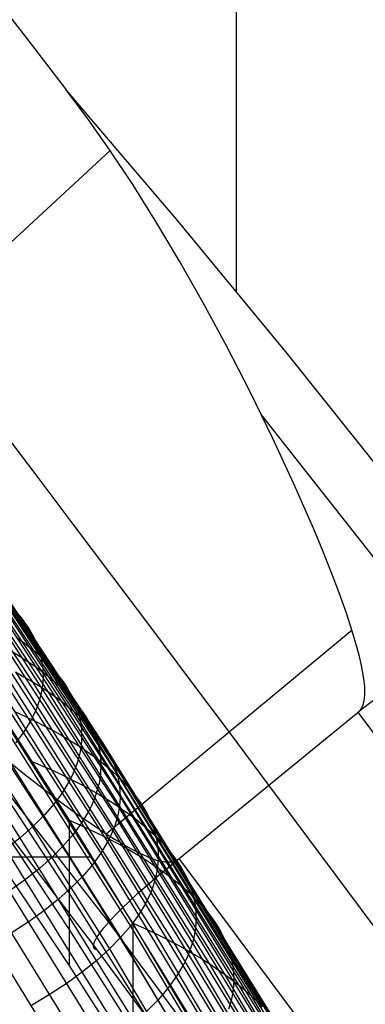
# Model space of a CAD drawing. Extents: x -260 to 296, y -277 to 294.
# Tile 207 of 241: x 217 to 223, y 107 to 124. Entities that reach past the tile are written whole.
import ezdxf

# ---------------------------------------------------------------- set-up
doc = ezdxf.new("R2010")
doc.units = 0
doc.layers.add('PREDEFINITO', color=7, linetype='CONTINUOUS')

msp = doc.modelspace()

# ---------------------------------------------------------------- linework, layer by layer
at = {"layer": 'PREDEFINITO'}
for p, q in [((220.464, 204.462, 756.034), (220.493, 119.588, 417.883)), ((216.466, 124.486, 419.574), (217.011, 123.777, 419.081)), ((217.011, 123.777, 419.081), (217.561, 123.06, 418.605)), ((219.487, 120.799, 418.126), (217.561, 123.06, 418.605)), ((217.931, 122.563, 418.294), (217.561, 123.06, 418.605)), ((218.314, 122.018, 417.974), (217.931, 122.563, 418.294)), ((218.319, 122.011, 417.97), (211.819, 116.006, 419.442)), ((218.708, 121.425, 417.649), (218.314, 122.018, 417.974)), ((219.11, 120.786, 417.323), (218.708, 121.425, 417.649)), ((219.518, 120.103, 417), (219.11, 120.786, 417.323)), ((221.379, 118.503, 417.673), (219.487, 120.799, 418.126)), ((219.927, 119.382, 416.683), (219.518, 120.103, 417)), ((220.335, 118.627, 416.377), (219.927, 119.382, 416.683)), ((220.735, 117.847, 416.086), (220.335, 118.627, 416.377)), ((223.235, 116.174, 417.243), (221.379, 118.503, 417.673)), ((213.647, 117.834, 406.923), (216.971, 112.844, 405.802)), ((213.906, 117.684, 407.423), (217.235, 112.677, 406.312)), ((221.123, 117.053, 415.815), (220.735, 117.847, 416.086)), ((214.141, 117.53, 407.939), (217.474, 112.506, 406.837)), ((214.352, 117.372, 408.469), (217.688, 112.332, 407.376)), ((224.123, 113.387, 415.218), (220.931, 117.451, 415.948)), ((214.538, 117.211, 409.012), (217.877, 112.155, 407.928)), ((217.022, 116.435, 417.244), (216.365, 117.302, 417.704)), ((214.699, 117.046, 409.569), (218.041, 111.975, 408.494)), ((221.491, 116.257, 415.566), (221.123, 117.053, 415.815)), ((214.835, 116.879, 410.138), (218.18, 111.793, 409.073)), ((215.033, 116.536, 411.31), (218.38, 111.422, 410.266)), ((215.094, 116.36, 411.913), (218.443, 111.233, 410.878)), ((217.683, 115.56, 416.811), (217.022, 116.435, 417.244)), ((215.13, 116.182, 412.525), (218.479, 111.042, 411.501)), ((221.833, 115.473, 415.345), (221.491, 116.257, 415.566)), ((215.14, 116.002, 413.147), (218.489, 110.85, 412.133)), ((215.125, 115.821, 413.777), (218.474, 110.657, 412.774)), ((215.085, 115.637, 414.415), (218.433, 110.462, 413.423)), ((218.35, 114.675, 416.406), (217.683, 115.56, 416.811)), ((221.989, 115.098, 415.248), (221.833, 115.473, 415.345)), ((215.019, 115.452, 415.06), (218.367, 110.267, 414.079)), ((214.929, 115.266, 415.712), (218.274, 110.071, 414.741)), ((214.813, 115.079, 416.369), (218.157, 109.875, 415.409)), ((222.139, 114.72, 415.155), (221.989, 115.098, 415.248)), ((219.021, 113.782, 416.031), (218.35, 114.675, 416.406)), ((222.271, 114.372, 415.074), (222.139, 114.72, 415.155)), ((215.026, 114.477, 404.381), (217.613, 110.449, 403.514)), ((222.396, 114.02, 414.998), (222.271, 114.372, 415.074)), ((218.712, 108.67, 402.91), (215.353, 113.975, 404.037)), ((216.716, 114.023, 408.914), (216.788, 113.935, 409.2)), ((222.497, 113.712, 414.936), (222.396, 114.02, 414.998)), ((217.613, 109.82, 405.668), (215.026, 113.808, 406.527)), ((215.348, 113.86, 416.835), (218.67, 108.618, 415.904)), ((216.788, 113.935, 409.2), (216.854, 113.846, 409.489)), ((216.854, 113.846, 409.489), (216.913, 113.757, 409.781)), ((219.696, 112.879, 415.685), (219.021, 113.782, 416.031)), ((215.182, 113.67, 417.503), (218.5, 108.42, 416.583)), ((216.699, 113.607, 406.787), (216.815, 113.523, 407.05)), ((216.913, 113.757, 409.781), (216.966, 113.667, 410.075)), ((216.966, 113.667, 410.075), (217.013, 113.577, 410.373)), ((222.498, 113.728, 414.937), (218.251, 110.204, 415.801)), ((222.544, 113.557, 414.906), (222.497, 113.712, 414.936)), ((214.991, 113.479, 418.176), (218.306, 108.223, 417.267)), ((216.815, 113.523, 407.05), (216.925, 113.438, 407.317)), ((216.925, 113.438, 407.317), (217.028, 113.353, 407.587)), ((217.013, 113.577, 410.373), (217.053, 113.486, 410.673)), ((217.053, 113.486, 410.673), (217.087, 113.394, 410.976)), ((222.588, 113.4, 414.878), (222.544, 113.557, 414.906)), ((216.037, 113.324, 404.369), (219.076, 108.501, 403.362)), ((216.643, 113.35, 405.911), (216.778, 113.268, 406.163)), ((216.778, 113.268, 406.163), (216.906, 113.184, 406.419)), ((217.028, 113.353, 407.587), (217.126, 113.266, 407.861)), ((217.087, 113.394, 410.976), (217.115, 113.302, 411.282)), ((217.115, 113.302, 411.282), (217.136, 113.21, 411.59)), ((217.126, 113.266, 407.861), (217.217, 113.179, 408.138)), ((222.62, 113.274, 414.857), (222.588, 113.4, 414.878)), ((222.649, 113.148, 414.836), (222.62, 113.274, 414.857)), ((217.613, 109.193, 407.822), (215.026, 113.14, 408.673)), ((216.372, 113.168, 404.831), (219.416, 108.328, 403.831)), ((216.906, 113.184, 406.419), (217.029, 113.1, 406.679)), ((217.029, 113.1, 406.679), (217.145, 113.015, 406.943)), ((217.136, 113.21, 411.59), (217.151, 113.117, 411.9)), ((217.151, 113.117, 411.9), (217.159, 113.023, 412.213)), ((217.217, 113.179, 408.138), (217.302, 113.091, 408.419)), ((217.302, 113.091, 408.419), (217.38, 113.002, 408.703)), ((222.675, 113.02, 414.817), (222.649, 113.148, 414.836)), ((216.684, 113.008, 405.309), (216.831, 112.926, 405.554)), ((216.684, 113.008, 405.309), (219.733, 108.152, 404.317)), ((216.831, 112.926, 405.554), (216.971, 112.844, 405.802)), ((217.145, 113.015, 406.943), (217.255, 112.93, 407.21)), ((217.162, 112.929, 412.528), (217.157, 112.835, 412.845)), ((217.159, 113.023, 412.213), (217.162, 112.929, 412.528)), ((217.255, 112.93, 407.21), (217.358, 112.843, 407.481)), ((217.38, 113.002, 408.703), (217.453, 112.913, 408.989)), ((222.697, 112.891, 414.8), (222.675, 113.02, 414.817)), ((216.971, 112.844, 405.802), (217.106, 112.761, 406.055)), ((216.971, 112.844, 405.802), (220.025, 107.972, 404.819)), ((217.106, 112.761, 406.055), (217.235, 112.677, 406.312)), ((217.157, 112.835, 412.845), (217.146, 112.74, 413.165)), ((217.358, 112.843, 407.481), (217.456, 112.756, 407.755)), ((217.453, 112.913, 408.989), (217.519, 112.823, 409.279)), ((217.456, 112.756, 407.755), (217.547, 112.668, 408.033)), ((217.519, 112.823, 409.279), (217.578, 112.732, 409.572)), ((220.376, 111.968, 415.369), (219.696, 112.879, 415.685)), ((222.703, 112.846, 414.794), (222.697, 112.891, 414.8)), ((222.709, 112.8, 414.788), (222.703, 112.846, 414.794)), ((222.713, 112.755, 414.783), (222.709, 112.8, 414.788)), ((222.715, 112.732, 414.78), (222.713, 112.755, 414.783)), ((217.129, 112.645, 413.486), (217.106, 112.55, 413.809)), ((217.146, 112.74, 413.165), (217.129, 112.645, 413.486)), ((217.235, 112.677, 406.312), (217.357, 112.592, 406.572)), ((217.235, 112.677, 406.312), (220.292, 107.789, 405.337)), ((217.357, 112.592, 406.572), (217.474, 112.506, 406.837)), ((217.547, 112.668, 408.033), (217.632, 112.579, 408.314)), ((217.578, 112.732, 409.572), (217.631, 112.641, 409.868)), ((217.631, 112.641, 409.868), (217.678, 112.549, 410.166)), ((217.632, 112.579, 408.314), (217.711, 112.49, 408.598)), ((222.711, 112.57, 414.767), (222.714, 112.593, 414.768)), ((222.714, 112.593, 414.768), (222.715, 112.616, 414.77)), ((222.716, 112.709, 414.778), (222.715, 112.732, 414.78)), ((222.715, 112.616, 414.77), (222.716, 112.64, 414.772)), ((222.717, 112.686, 414.776), (222.716, 112.709, 414.778)), ((222.716, 112.64, 414.772), (222.717, 112.663, 414.774)), ((222.717, 112.663, 414.774), (222.717, 112.686, 414.776)), ((217.613, 108.567, 409.977), (215.026, 112.472, 410.82)), ((218.296, 108.688, 416.383), (215.283, 112.542, 417.152)), ((217.076, 112.455, 414.134), (217.04, 112.359, 414.461)), ((217.106, 112.55, 413.809), (217.076, 112.455, 414.134)), ((217.474, 112.506, 406.837), (217.584, 112.419, 407.104)), ((217.474, 112.506, 406.837), (220.535, 107.604, 405.871)), ((217.584, 112.419, 407.104), (217.688, 112.332, 407.376)), ((217.678, 112.549, 410.166), (217.719, 112.457, 410.468)), ((217.711, 112.49, 408.598), (217.783, 112.399, 408.885)), ((217.719, 112.457, 410.468), (217.753, 112.364, 410.772)), ((222.669, 112.406, 414.764), (222.672, 112.413, 414.764)), ((222.672, 112.413, 414.764), (222.675, 112.42, 414.764)), ((222.675, 112.42, 414.764), (222.678, 112.427, 414.764)), ((222.678, 112.427, 414.764), (222.681, 112.434, 414.764)), ((222.681, 112.434, 414.764), (222.683, 112.441, 414.763)), ((222.683, 112.441, 414.763), (222.686, 112.448, 414.763)), ((222.686, 112.448, 414.763), (222.69, 112.463, 414.763)), ((222.69, 112.463, 414.763), (222.694, 112.478, 414.764)), ((222.694, 112.478, 414.764), (222.698, 112.493, 414.764)), ((222.698, 112.493, 414.764), (222.701, 112.508, 414.764)), ((222.701, 112.508, 414.764), (222.704, 112.523, 414.765)), ((222.704, 112.523, 414.765), (222.708, 112.546, 414.766)), ((222.708, 112.546, 414.766), (222.711, 112.57, 414.767)), ((215.445, 112.247, 418.665), (218.737, 106.956, 417.785)), ((216.687, 112.317, 404.15), (216.858, 112.237, 404.38)), ((216.858, 112.237, 404.38), (217.023, 112.157, 404.613)), ((216.997, 112.263, 414.789), (216.948, 112.167, 415.119)), ((217.04, 112.359, 414.461), (216.997, 112.263, 414.789)), ((217.688, 112.332, 407.376), (217.785, 112.244, 407.65)), ((217.688, 112.332, 407.376), (220.752, 107.415, 406.418)), ((217.753, 112.364, 410.772), (217.781, 112.271, 411.078)), ((217.781, 112.271, 411.078), (217.802, 112.177, 411.388)), ((217.783, 112.399, 408.885), (217.85, 112.309, 409.176)), ((217.785, 112.244, 407.65), (217.877, 112.155, 407.928)), ((217.85, 112.309, 409.176), (217.909, 112.217, 409.469)), ((219.51, 109.784, 415.395), (222.6, 112.312, 414.775)), ((222.6, 112.312, 414.775), (222.603, 112.315, 414.774)), ((225.066, 109.006, 414.226), (222.6, 112.312, 414.775)), ((222.603, 112.315, 414.774), (222.606, 112.317, 414.774)), ((222.606, 112.317, 414.774), (222.609, 112.319, 414.773)), ((222.609, 112.319, 414.773), (222.611, 112.322, 414.773)), ((222.611, 112.322, 414.773), (222.616, 112.327, 414.772)), ((222.616, 112.327, 414.772), (222.621, 112.332, 414.771)), ((222.621, 112.332, 414.771), (222.626, 112.337, 414.77)), ((222.626, 112.337, 414.77), (222.631, 112.343, 414.769)), ((222.631, 112.343, 414.769), (222.635, 112.349, 414.769)), ((222.635, 112.349, 414.769), (222.64, 112.354, 414.768)), ((222.64, 112.354, 414.768), (222.644, 112.36, 414.767)), ((222.644, 112.36, 414.767), (222.648, 112.367, 414.767)), ((222.648, 112.367, 414.767), (222.652, 112.373, 414.766)), ((222.652, 112.373, 414.766), (222.656, 112.379, 414.766)), ((222.656, 112.379, 414.766), (222.659, 112.386, 414.765)), ((222.659, 112.386, 414.765), (222.663, 112.392, 414.765)), ((222.663, 112.392, 414.765), (222.666, 112.399, 414.765)), ((222.666, 112.399, 414.765), (222.669, 112.406, 414.764)), ((216.948, 112.167, 415.119), (216.831, 111.974, 415.783)), ((217.023, 112.157, 404.613), (217.182, 112.076, 404.851)), ((217.182, 112.076, 404.851), (217.336, 111.994, 405.093)), ((217.802, 112.177, 411.388), (217.817, 112.082, 411.699)), ((217.817, 112.082, 411.699), (217.825, 111.988, 412.013)), ((217.877, 112.155, 407.928), (217.962, 112.066, 408.21)), ((217.877, 112.155, 407.928), (220.944, 107.224, 406.98)), ((217.909, 112.217, 409.469), (217.963, 112.125, 409.765)), ((217.963, 112.125, 409.765), (218.01, 112.033, 410.064)), ((215.204, 112.055, 419.344), (218.492, 106.759, 418.476)), ((216.831, 111.974, 415.783), (216.689, 111.781, 416.452)), ((217.336, 111.994, 405.093), (217.483, 111.91, 405.339)), ((217.483, 111.91, 405.339), (217.624, 111.826, 405.588)), ((217.825, 111.988, 412.013), (217.827, 111.893, 412.329)), ((217.962, 112.066, 408.21), (218.041, 111.975, 408.494)), ((218.01, 112.033, 410.064), (218.05, 111.94, 410.366)), ((218.041, 111.975, 408.494), (218.113, 111.884, 408.782)), ((218.041, 111.975, 408.494), (221.111, 107.03, 407.556)), ((218.05, 111.94, 410.366), (218.084, 111.846, 410.671)), ((221.057, 111.05, 415.084), (220.376, 111.968, 415.369)), ((214.939, 111.864, 420.025), (218.222, 106.563, 419.168)), ((217.613, 107.942, 412.131), (215.026, 111.805, 412.966)), ((216.221, 111.743, 416.673), (216.842, 111.24, 416.383)), ((217.624, 111.826, 405.588), (217.759, 111.741, 405.842)), ((217.759, 111.741, 405.842), (217.888, 111.656, 406.1)), ((217.823, 111.797, 412.647), (217.812, 111.702, 412.968)), ((217.827, 111.893, 412.329), (217.823, 111.797, 412.647)), ((218.084, 111.846, 410.671), (218.112, 111.752, 410.978)), ((218.112, 111.752, 410.978), (218.133, 111.658, 411.288)), ((218.113, 111.884, 408.782), (218.18, 111.793, 409.073)), ((218.18, 111.793, 409.073), (218.239, 111.701, 409.367)), ((218.18, 111.793, 409.073), (221.251, 106.835, 408.144)), ((214.65, 111.673, 420.707), (217.928, 106.368, 419.861)), ((217.795, 111.606, 413.29), (217.772, 111.509, 413.614)), ((217.812, 111.702, 412.968), (217.795, 111.606, 413.29)), ((217.888, 111.656, 406.1), (218.011, 111.569, 406.361)), ((218.011, 111.569, 406.361), (218.128, 111.482, 406.626)), ((218.133, 111.658, 411.288), (218.148, 111.563, 411.6)), ((218.148, 111.563, 411.6), (218.157, 111.468, 411.914)), ((218.239, 111.701, 409.367), (218.293, 111.608, 409.664)), ((218.293, 111.608, 409.664), (218.34, 111.515, 409.963)), ((214.337, 111.484, 421.389), (217.61, 106.176, 420.553)), ((216.972, 111.462, 403.487), (217.155, 111.383, 403.709)), ((217.742, 111.413, 413.94), (217.705, 111.316, 414.268)), ((217.772, 111.509, 413.614), (217.742, 111.413, 413.94)), ((218.128, 111.482, 406.626), (218.239, 111.394, 406.895)), ((218.157, 111.468, 411.914), (218.159, 111.372, 412.231)), ((218.239, 111.394, 406.895), (218.343, 111.305, 407.167)), ((218.34, 111.515, 409.963), (218.38, 111.422, 410.266)), ((218.38, 111.422, 410.266), (218.415, 111.327, 410.571)), ((218.38, 111.422, 410.266), (221.455, 106.439, 409.356)), ((216.842, 111.24, 416.383), (217.446, 110.777, 416.121)), ((217.155, 111.383, 403.709), (217.333, 111.303, 403.935)), ((217.333, 111.303, 403.935), (217.504, 111.222, 404.165)), ((217.504, 111.222, 404.165), (217.67, 111.14, 404.399)), ((217.662, 111.219, 414.597), (217.613, 111.122, 414.928)), ((217.705, 111.316, 414.268), (217.662, 111.219, 414.597)), ((218.155, 111.276, 412.55), (218.144, 111.18, 412.87)), ((218.159, 111.372, 412.231), (218.155, 111.276, 412.55)), ((218.343, 111.305, 407.167), (218.441, 111.215, 407.443)), ((218.415, 111.327, 410.571), (218.443, 111.233, 410.878)), ((218.443, 111.233, 410.878), (218.464, 111.138, 411.189)), ((218.443, 111.233, 410.878), (221.518, 106.238, 409.978)), ((217.613, 111.122, 414.928), (217.496, 110.927, 415.594)), ((217.67, 111.14, 404.399), (217.83, 111.057, 404.638)), ((217.83, 111.057, 404.638), (217.984, 110.973, 404.88)), ((218.127, 111.083, 413.193), (218.103, 110.987, 413.518)), ((218.144, 111.18, 412.87), (218.127, 111.083, 413.193)), ((218.441, 111.215, 407.443), (218.533, 111.125, 407.722)), ((218.464, 111.138, 411.189), (218.479, 111.042, 411.501)), ((218.533, 111.125, 407.722), (218.618, 111.034, 408.004)), ((223.489, 107.786, 414.526), (221.057, 111.05, 415.084)), ((217.496, 110.927, 415.594), (217.353, 110.732, 416.265)), ((217.984, 110.973, 404.88), (218.131, 110.888, 405.127)), ((218.073, 110.89, 413.845), (218.036, 110.792, 414.173)), ((218.103, 110.987, 413.518), (218.073, 110.89, 413.845)), ((218.131, 110.888, 405.127), (218.273, 110.802, 405.378)), ((218.479, 111.042, 411.501), (218.487, 110.946, 411.816)), ((218.479, 111.042, 411.501), (221.555, 106.037, 410.611)), ((218.487, 110.946, 411.816), (218.489, 110.85, 412.133)), ((218.618, 111.034, 408.004), (218.697, 110.942, 408.29)), ((218.697, 110.942, 408.29), (218.77, 110.85, 408.579)), ((217.353, 110.732, 416.265), (217.185, 110.537, 416.941)), ((217.446, 110.777, 416.121), (217.727, 110.571, 416.005)), ((218.036, 110.792, 414.173), (217.994, 110.695, 414.503)), ((218.273, 110.802, 405.378), (218.409, 110.716, 405.632)), ((218.409, 110.716, 405.632), (218.538, 110.628, 405.891)), ((218.485, 110.754, 412.453), (218.474, 110.657, 412.774)), ((218.489, 110.85, 412.133), (218.485, 110.754, 412.453)), ((218.489, 110.85, 412.133), (221.566, 105.834, 411.253)), ((218.77, 110.85, 408.579), (218.836, 110.757, 408.87)), ((218.836, 110.757, 408.87), (218.896, 110.664, 409.165)), ((217.185, 110.537, 416.941), (216.992, 110.342, 417.62)), ((217.727, 110.571, 416.005), (218.013, 110.37, 415.892)), ((217.944, 110.597, 414.834), (217.827, 110.402, 415.501)), ((217.994, 110.695, 414.503), (217.944, 110.597, 414.834)), ((218.457, 110.56, 413.097), (218.433, 110.462, 413.423)), ((218.474, 110.657, 412.774), (218.457, 110.56, 413.097)), ((218.474, 110.657, 412.774), (221.551, 105.631, 411.904)), ((218.538, 110.628, 405.891), (218.662, 110.54, 406.153)), ((218.662, 110.54, 406.153), (218.779, 110.451, 406.419)), ((218.896, 110.664, 409.165), (218.95, 110.57, 409.463)), ((218.95, 110.57, 409.463), (218.997, 110.475, 409.764)), ((218.1, 108.205, 418.222), (216.386, 110.443, 418.659)), ((217.613, 110.449, 403.514), (219.799, 106.876, 402.805)), ((217.613, 110.449, 403.514), (217.613, 107.942, 412.131)), ((217.613, 110.446, 403.273), (217.796, 110.365, 403.495)), ((217.827, 110.402, 415.501), (217.684, 110.206, 416.174)), ((218.013, 110.37, 415.892), (218.266, 110.201, 415.796)), ((218.433, 110.462, 413.423), (218.403, 110.365, 413.75)), ((218.433, 110.462, 413.423), (221.509, 105.427, 412.564)), ((218.779, 110.451, 406.419), (218.89, 110.362, 406.689)), ((218.997, 110.475, 409.764), (219.038, 110.38, 410.067)), ((219.038, 110.38, 410.067), (219.072, 110.285, 410.373)), ((216.992, 110.342, 417.62), (216.774, 110.148, 418.302)), ((217.684, 110.206, 416.174), (217.515, 110.01, 416.85)), ((217.796, 110.365, 403.495), (217.975, 110.283, 403.722)), ((217.975, 110.283, 403.722), (218.147, 110.2, 403.953)), ((218.147, 110.2, 403.953), (218.313, 110.116, 404.188)), ((218.266, 110.201, 415.796), (218.395, 110.12, 415.748)), ((218.367, 110.267, 414.079), (218.324, 110.169, 414.409)), ((218.403, 110.365, 413.75), (218.367, 110.267, 414.079)), ((218.367, 110.267, 414.079), (221.441, 105.223, 413.23)), ((218.89, 110.362, 406.689), (218.994, 110.271, 406.962)), ((218.994, 110.271, 406.962), (219.093, 110.18, 407.238)), ((219.072, 110.285, 410.373), (219.1, 110.189, 410.682)), ((216.774, 110.148, 418.302), (216.531, 109.954, 418.986)), ((218.274, 110.071, 414.741), (218.157, 109.875, 415.409)), ((218.324, 110.169, 414.409), (218.274, 110.071, 414.741)), ((218.274, 110.071, 414.741), (221.348, 105.019, 413.903)), ((218.313, 110.116, 404.188), (218.473, 110.031, 404.428)), ((218.395, 110.12, 415.748), (218.526, 110.042, 415.701)), ((218.473, 110.031, 404.428), (218.628, 109.946, 404.671)), ((218.526, 110.042, 415.701), (218.632, 109.982, 415.664)), ((219.093, 110.18, 407.238), (219.185, 110.088, 407.518)), ((219.1, 110.189, 410.682), (219.122, 110.092, 410.993)), ((219.122, 110.092, 410.993), (219.137, 109.996, 411.307)), ((219.185, 110.088, 407.518), (219.27, 109.996, 407.802)), ((217.515, 110.01, 416.85), (217.322, 109.814, 417.53)), ((218.157, 109.875, 415.409), (218.013, 109.678, 416.083)), ((218.157, 109.875, 415.409), (221.228, 104.815, 414.582)), ((218.628, 109.946, 404.671), (218.776, 109.859, 404.919)), ((218.632, 109.982, 415.664), (218.739, 109.924, 415.626)), ((218.739, 109.924, 415.626), (218.848, 109.87, 415.589)), ((218.776, 109.859, 404.919), (218.918, 109.772, 405.17)), ((218.848, 109.87, 415.589), (218.959, 109.819, 415.552)), ((219.137, 109.996, 411.307), (219.145, 109.899, 411.623)), ((219.145, 109.899, 411.623), (219.147, 109.801, 411.941)), ((219.27, 109.996, 407.802), (219.35, 109.903, 408.088)), ((219.35, 109.903, 408.088), (219.423, 109.809, 408.378)), ((-182.193, 109.814, 403.384), (218.008, 109.814, 403.384)), ((217.322, 109.814, 417.53), (217.103, 109.619, 418.214)), ((218.712, 108.063, 405.312), (217.613, 109.82, 405.668)), ((218.918, 109.772, 405.17), (219.054, 109.684, 405.426)), ((218.959, 109.819, 415.552), (218.999, 109.802, 415.539)), ((218.999, 109.802, 415.539), (219.039, 109.786, 415.527)), ((219.039, 109.786, 415.527), (219.079, 109.772, 415.514)), ((219.079, 109.772, 415.514), (219.1, 109.765, 415.507)), ((219.1, 109.765, 415.507), (219.12, 109.758, 415.501)), ((219.12, 109.758, 415.501), (219.141, 109.753, 415.494)), ((219.143, 109.704, 412.261), (219.132, 109.606, 412.584)), ((219.141, 109.753, 415.494), (219.162, 109.747, 415.488)), ((219.147, 109.801, 411.941), (219.143, 109.704, 412.261)), ((219.162, 109.747, 415.488), (219.183, 109.742, 415.482)), ((219.183, 109.742, 415.482), (219.204, 109.738, 415.475)), ((219.204, 109.738, 415.475), (219.226, 109.735, 415.469)), ((219.226, 109.735, 415.469), (219.248, 109.732, 415.462)), ((219.248, 109.732, 415.462), (219.27, 109.729, 415.456)), ((219.27, 109.729, 415.456), (219.281, 109.729, 415.453)), ((219.281, 109.729, 415.453), (219.292, 109.728, 415.45)), ((219.292, 109.728, 415.45), (219.307, 109.728, 415.446)), ((219.307, 109.728, 415.446), (219.321, 109.728, 415.442)), ((219.321, 109.728, 415.442), (219.336, 109.728, 415.438)), ((219.336, 109.728, 415.438), (219.35, 109.729, 415.434)), ((219.35, 109.729, 415.434), (219.365, 109.73, 415.43)), ((219.365, 109.73, 415.43), (219.372, 109.731, 415.428)), ((219.372, 109.731, 415.428), (219.379, 109.732, 415.426)), ((219.379, 109.732, 415.426), (219.386, 109.733, 415.424)), ((219.386, 109.733, 415.424), (219.393, 109.734, 415.422)), ((219.393, 109.734, 415.422), (219.401, 109.735, 415.42)), ((219.401, 109.735, 415.42), (219.408, 109.737, 415.418)), ((219.408, 109.737, 415.418), (219.415, 109.738, 415.417)), ((219.415, 109.738, 415.417), (219.422, 109.74, 415.415)), ((219.422, 109.74, 415.415), (219.428, 109.742, 415.413)), ((219.423, 109.809, 408.378), (219.489, 109.715, 408.671)), ((219.428, 109.742, 415.413), (219.435, 109.744, 415.411)), ((219.435, 109.744, 415.411), (219.442, 109.747, 415.41)), ((219.442, 109.747, 415.41), (219.449, 109.749, 415.408)), ((219.449, 109.749, 415.408), (219.455, 109.752, 415.407)), ((219.455, 109.752, 415.407), (219.462, 109.754, 415.405)), ((219.462, 109.754, 415.405), (219.468, 109.758, 415.404)), ((219.468, 109.758, 415.404), (219.474, 109.761, 415.402)), ((219.474, 109.761, 415.402), (219.48, 109.764, 415.401)), ((219.48, 109.764, 415.401), (219.487, 109.768, 415.399)), ((219.487, 109.768, 415.399), (219.493, 109.771, 415.398)), ((219.489, 109.715, 408.671), (219.549, 109.62, 408.967)), ((219.493, 109.771, 415.398), (219.498, 109.775, 415.397)), ((219.498, 109.775, 415.397), (219.501, 109.778, 415.396)), ((219.501, 109.778, 415.396), (219.504, 109.78, 415.396)), ((219.504, 109.78, 415.396), (219.507, 109.782, 415.395)), ((219.507, 109.782, 415.395), (219.51, 109.784, 415.395)), ((221.911, 106.558, 414.826), (219.51, 109.784, 415.395)), ((217.103, 109.619, 418.214), (216.86, 109.425, 418.899)), ((218.013, 109.678, 416.083), (217.845, 109.482, 416.76)), ((219.054, 109.684, 405.426), (219.184, 109.595, 405.685)), ((219.132, 109.606, 412.584), (219.115, 109.508, 412.908)), ((219.184, 109.595, 405.685), (219.308, 109.505, 405.948)), ((219.549, 109.62, 408.967), (219.603, 109.524, 409.266)), ((219.603, 109.524, 409.266), (219.651, 109.429, 409.567)), ((216.86, 109.425, 418.899), (216.593, 109.231, 419.585)), ((217.845, 109.482, 416.76), (217.651, 109.285, 417.442)), ((219.091, 109.409, 413.235), (219.061, 109.311, 413.563)), ((219.115, 109.508, 412.908), (219.091, 109.409, 413.235)), ((219.308, 109.505, 405.948), (219.425, 109.414, 406.215)), ((219.425, 109.414, 406.215), (219.536, 109.323, 406.486)), ((219.651, 109.429, 409.567), (219.692, 109.332, 409.872)), ((217.651, 109.285, 417.442), (217.432, 109.089, 418.126)), ((219.799, 105.698, 407.128), (217.613, 109.193, 407.822)), ((219.024, 109.212, 413.893), (218.981, 109.113, 414.224)), ((219.061, 109.311, 413.563), (219.024, 109.212, 413.893)), ((219.536, 109.323, 406.486), (219.641, 109.231, 406.76)), ((219.641, 109.231, 406.76), (219.74, 109.138, 407.038)), ((219.692, 109.332, 409.872), (219.726, 109.236, 410.179)), ((219.726, 109.236, 410.179), (219.754, 109.139, 410.489)), ((217.432, 109.089, 418.126), (217.189, 108.894, 418.812)), ((218.932, 109.014, 414.557), (218.813, 108.816, 415.228)), ((218.981, 109.113, 414.224), (218.932, 109.014, 414.557)), ((219.74, 109.138, 407.038), (219.832, 109.045, 407.319)), ((219.754, 109.139, 410.489), (219.775, 109.041, 410.801)), ((219.775, 109.041, 410.801), (219.791, 108.943, 411.116)), ((219.832, 109.045, 407.319), (219.918, 108.951, 407.603)), ((217.189, 108.894, 418.812), (216.921, 108.7, 419.5)), ((219.791, 108.943, 411.116), (219.799, 108.845, 411.433)), ((219.799, 108.845, 411.433), (219.801, 108.747, 411.752)), ((219.918, 108.951, 407.603), (219.998, 108.857, 407.89)), ((219.998, 108.857, 407.89), (220.071, 108.761, 408.181)), ((216.921, 108.7, 419.5), (216.629, 108.507, 420.188)), ((220.661, 105.496, 415.807), (218.296, 108.688, 416.383)), ((218.813, 108.816, 415.228), (218.67, 108.618, 415.904)), ((218.712, 108.672, 403.154), (218.712, 106.242, 411.787)), ((221.477, 104.019, 402.024), (218.712, 108.67, 402.91)), ((218.712, 108.67, 402.91), (218.897, 108.586, 403.134)), ((219.801, 108.747, 411.752), (219.797, 108.648, 412.073)), ((220.071, 108.761, 408.181), (220.138, 108.666, 408.475)), ((220.138, 108.666, 408.475), (220.198, 108.57, 408.772)), ((219.799, 105.11, 409.29), (217.613, 108.567, 409.977)), ((218.67, 108.618, 415.904), (218.5, 108.42, 416.583)), ((218.67, 108.618, 415.904), (222.182, 102.725, 414.987)), ((218.897, 108.586, 403.134), (219.076, 108.501, 403.362)), ((219.076, 108.501, 403.362), (219.249, 108.415, 403.594)), ((219.076, 108.501, 403.362), (221.846, 103.835, 402.483)), ((219.786, 108.549, 412.397), (219.769, 108.45, 412.723)), ((219.797, 108.648, 412.073), (219.786, 108.549, 412.397)), ((220.198, 108.57, 408.772), (220.252, 108.473, 409.072)), ((218.5, 108.42, 416.583), (218.306, 108.223, 417.267)), ((218.5, 108.42, 416.583), (222.01, 102.52, 415.679)), ((219.249, 108.415, 403.594), (219.416, 108.328, 403.831)), ((219.416, 108.328, 403.831), (219.577, 108.24, 404.072)), ((219.416, 108.328, 403.831), (222.191, 103.647, 402.959)), ((219.745, 108.35, 413.05), (219.714, 108.251, 413.379)), ((219.769, 108.45, 412.723), (219.745, 108.35, 413.05)), ((220.252, 108.473, 409.072), (220.3, 108.376, 409.374)), ((220.3, 108.376, 409.374), (220.341, 108.278, 409.68)), ((218.306, 108.223, 417.267), (218.087, 108.026, 417.954)), ((220.435, 105.027, 417.646), (218.1, 108.205, 418.222)), ((218.306, 108.223, 417.267), (221.813, 102.316, 416.376)), ((219.577, 108.24, 404.072), (219.733, 108.152, 404.317)), ((219.714, 108.251, 413.379), (219.678, 108.151, 413.71)), ((220.341, 108.278, 409.68), (220.376, 108.18, 409.988)), ((220.376, 108.18, 409.988), (220.404, 108.082, 410.299)), ((218.087, 108.026, 417.954), (217.842, 107.829, 418.642)), ((221.477, 103.463, 404.444), (218.712, 108.063, 405.312)), ((219.634, 108.051, 414.043), (219.585, 107.952, 414.377)), ((219.678, 108.151, 413.71), (219.634, 108.051, 414.043)), ((219.733, 108.152, 404.317), (219.882, 108.062, 404.566)), ((219.733, 108.152, 404.317), (222.511, 103.456, 403.453)), ((219.882, 108.062, 404.566), (220.025, 107.972, 404.819)), ((220.404, 108.082, 410.299), (220.425, 107.983, 410.612)), ((217.842, 107.829, 418.642), (217.574, 107.634, 419.332)), ((219.799, 104.524, 411.453), (217.613, 107.942, 412.131)), ((219.585, 107.952, 414.377), (219.466, 107.752, 415.05)), ((220.025, 107.972, 404.819), (220.161, 107.881, 405.076)), ((220.025, 107.972, 404.819), (222.807, 103.262, 403.963)), ((220.161, 107.881, 405.076), (220.292, 107.789, 405.337)), ((220.425, 107.983, 410.612), (220.44, 107.884, 410.928)), ((220.44, 107.884, 410.928), (220.449, 107.785, 411.246)), ((219.466, 107.752, 415.05), (219.322, 107.552, 415.728)), ((220.292, 107.789, 405.337), (220.416, 107.697, 405.602)), ((220.292, 107.789, 405.337), (223.078, 103.065, 404.489)), ((220.416, 107.697, 405.602), (220.535, 107.604, 405.871)), ((220.451, 107.685, 411.566), (220.447, 107.586, 411.889)), ((220.449, 107.785, 411.246), (220.451, 107.685, 411.566)), ((217.574, 107.634, 419.332), (217.281, 107.44, 420.023)), ((219.322, 107.552, 415.728), (219.152, 107.353, 416.41)), ((220.436, 107.486, 412.214), (220.418, 107.386, 412.54)), ((220.447, 107.586, 411.889), (220.436, 107.486, 412.214)), ((220.535, 107.604, 405.871), (220.646, 107.51, 406.143)), ((220.535, 107.604, 405.871), (223.324, 102.866, 405.031)), ((220.646, 107.51, 406.143), (220.752, 107.415, 406.418)), ((217.281, 107.44, 420.023), (216.964, 107.248, 420.713)), ((219.152, 107.353, 416.41), (218.957, 107.154, 417.096)), ((220.418, 107.386, 412.54), (220.394, 107.285, 412.869)), ((220.752, 107.415, 406.418), (220.851, 107.32, 406.698)), ((220.752, 107.415, 406.418), (223.545, 102.664, 405.588)), ((220.851, 107.32, 406.698), (220.944, 107.224, 406.98)), ((220.394, 107.285, 412.869), (220.364, 107.185, 413.199))]:
    msp.add_line(p, q, dxfattribs=at)
at = {"layer": 'PREDEFINITO', "extrusion": (8.21944e-05, -0.238151, -0.971228)}
for centre, radius in [((104.955, 85.897, -613.301), 155.099), ((105.027, 85.948, -613.301), 146.035)]:
    msp.add_arc(centre, radius, 289.26592, 347.24336, dxfattribs=at)
at = {"layer": 'PREDEFINITO', "extrusion": (-0.597464, 0.790238, 0.136239)}
msp.add_arc((-245.69, 419.461, 12.266), 2.5, 188.9256, 279.0383, dxfattribs=at)
at = {"layer": 'PREDEFINITO', "extrusion": (0.595813, -0.79005, -0.144317)}
msp.add_arc((241.755, 419.94, -15.896), 2.5, 171.0631, 260.9442, dxfattribs=at)

doc.saveas('drawing.dxf')
